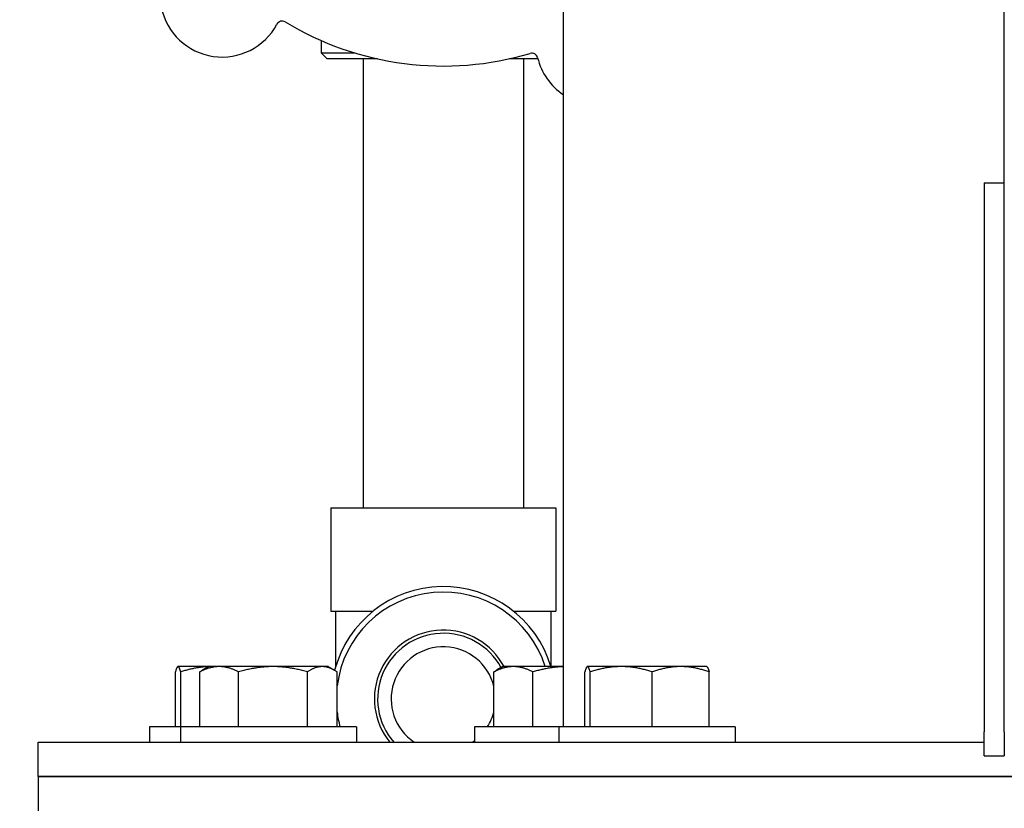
# Model space of a CAD drawing. Header units: inches. Extents: x 18 to 846, y -44 to 561.
# Tile 65 of 256: x 93.27 to 98.42, y 155.19 to 159.32. Entities that reach past the tile are written whole.
import ezdxf

# ---------------------------------------------------------------- set-up
doc = ezdxf.new("R2010")
doc.units = ezdxf.units.IN
doc.header["$LTSCALE"] = 24
doc.header["$MEASUREMENT"] = 0
doc.layers.add('Dimension (ANSI)', color=7, linetype='Continuous', lineweight=25)
doc.layers.add('Visible (ANSI)', color=7, linetype='Continuous', lineweight=30)
doc.styles.add('Note Text (ANSI)', font='tahoma.ttf')
doc.dimstyles.new('SB Fraction-16 (ANSI)', dxfattribs={"dimscale": 24, "dimtxt": 0.125, "dimasz": 0.098425, "dimexe": 0.125, "dimexo": 0.0625, "dimgap": 0.031496, "dimtad": 0, "dimtih": 1, "dimtoh": 1, "dimdec": 4, "dimrnd": 1e-08, "dimzin": 0, "dimdsep": 46, "dimlunit": 5, "dimtxsty": 'Note Text (ANSI)', "dimcen": 0.09, "dimdle": 0.393701, "dimclrd": 256, "dimclre": 256, "dimclrt": 256, "dimadec": 0, "dimazin": 3, "dimtfac": 0.96, "dimtofl": 0, "dimtmove": 0, "dimatfit": 3, "dimfxl": 1, "dimfrac": 2, "dimtolj": 1, "dimtzin": 12, "dimlwd": -1, "dimlwe": -1, "dimarcsym": 0})

# ---------------------------------------------------------------- blocks, each defined once
blk = doc.blocks.new('*D15')
at = {"layer": 'Defpoints', "color": 0, "transparency": 16777216}
for p in [(120.7887, 378.5815), (45.556, 94.8698), (90.6637, 94.8698)]:
    blk.add_point(p, dxfattribs=at)
at = {"layer": 'Dimension (ANSI)', "transparency": 16777216}
for p, q in [((119.2887, 378.5815), (42.556, 378.5815)), ((45.556, 376.2193), (45.556, 240.3754)), ((45.556, 97.232), (45.556, 235.0759)), ((89.1637, 94.8698), (42.556, 94.8698))]:
    blk.add_line(p, q, dxfattribs=at)
for points in [[(45.1623, 376.2193), (45.9497, 376.2193), (45.556, 378.5815)], [(45.1623, 97.232), (45.9497, 97.232), (45.556, 94.8698)]]:
    blk.add_solid(points, dxfattribs=at)
at = {"layer": 'Dimension (ANSI)', "transparency": 16777216, "insert": (36.4159, 239.6195), "char_height": 3, "attachment_point": 1, "style": 'Note Text (ANSI)'}
blk.add_mtext('\\A1;283 11/16', dxfattribs=at)

msp = doc.modelspace()

# ---------------------------------------------------------------- linework, layer by layer
at = {"layer": 'Visible (ANSI)'}
for p, q in [((96.11362, 155.61559), (96.11362, 166.20169)), ((98.42196, 155.76137), (98.42196, 163.34773)), ((94.84573, 159.20906), (94.84573, 159.14478)), ((94.84573, 159.14478), (95.02051, 159.14478)), ((94.87698, 159.11353), (94.84573, 159.14478)), ((95.14011, 159.11353), (94.87698, 159.11353)), ((95.06448, 159.11353), (95.06448, 156.76203)), ((95.97997, 159.11353), (95.82886, 159.11353)), ((95.90448, 159.11353), (95.90448, 156.76203)), ((98.31736, 158.46407), (98.31736, 155.58907)), ((98.31736, 158.46407), (98.42196, 158.46407)), ((98.42196, 155.58907), (98.42196, 158.46407)), ((94.89598, 156.76203), (96.07298, 156.76203)), ((94.89598, 156.76203), (94.89598, 156.22103)), ((96.07298, 156.76203), (96.07298, 156.22103)), ((94.89598, 156.22103), (95.11617, 156.22103)), ((94.92073, 156.22103), (94.92073, 155.93091)), ((95.85279, 156.22103), (96.07298, 156.22103)), ((96.04823, 156.22103), (96.04823, 155.93159)), ((94.08172, 155.61559), (94.08172, 155.90368)), ((94.09465, 155.93159), (94.09373, 155.93105)), ((94.09558, 155.93159), (94.09465, 155.93159)), ((94.25638, 155.93159), (94.09558, 155.93159)), ((94.10943, 155.61559), (94.10943, 155.90368)), ((94.2091, 155.61559), (94.2091, 155.90368)), ((94.25638, 155.93159), (94.22237, 155.91196)), ((94.31104, 155.93159), (94.25638, 155.93159)), ((94.59288, 155.93159), (94.31104, 155.93159)), ((94.41299, 155.61559), (94.41299, 155.90368)), ((94.85071, 155.93159), (94.59288, 155.93159)), ((94.77277, 155.61559), (94.77277, 155.90368)), ((94.88138, 155.93159), (94.85071, 155.93159)), ((94.88138, 155.93159), (94.91538, 155.91196)), ((94.92865, 155.61559), (94.92865, 155.90368)), ((95.74963, 155.61559), (95.74963, 155.90368)), ((95.79691, 155.93159), (95.76291, 155.91196)), ((95.85158, 155.93159), (95.79691, 155.93159)), ((96.11362, 155.93159), (95.85158, 155.93159)), ((95.95352, 155.61559), (95.95352, 155.90368)), ((96.22581, 155.61559), (96.22581, 155.90368)), ((96.23874, 155.93159), (96.23782, 155.93105)), ((96.23967, 155.93159), (96.23874, 155.93159)), ((96.41624, 155.93159), (96.23967, 155.93159)), ((96.25352, 155.61559), (96.25352, 155.90368)), ((96.72782, 155.93159), (96.41624, 155.93159)), ((96.57896, 155.61559), (96.57896, 155.90368)), ((96.86374, 155.93159), (96.72782, 155.93159)), ((96.86374, 155.93159), (96.86467, 155.93105)), ((96.87668, 155.61559), (96.87668, 155.90368)), ((94.10788, 155.61559), (93.94615, 155.61559)), ((93.94615, 155.61559), (93.94615, 155.53559)), ((95.02988, 155.61559), (94.10788, 155.61559)), ((94.10788, 155.61559), (94.10788, 155.53559)), ((95.02988, 155.61559), (95.02988, 155.53559)), ((96.09024, 155.61559), (95.64841, 155.61559)), ((95.64841, 155.61559), (95.64841, 155.53559)), ((97.01224, 155.61559), (96.09024, 155.61559)), ((96.09024, 155.61559), (96.09024, 155.53559)), ((97.01224, 155.61559), (97.01224, 155.53559)), ((98.31736, 155.46407), (98.31736, 155.58907)), ((98.42196, 155.58907), (98.42196, 155.46407)), ((93.36362, 155.53559), (98.31736, 155.53559)), ((93.36362, 155.35629), (93.36362, 155.53559)), ((98.31736, 155.46407), (98.42196, 155.46407)), ((93.36362, 155.35629), (109.36362, 155.35629)), ((109.36362, 155.35629), (93.36362, 155.35629)), ((93.36362, 155.35629), (93.36362, 155.17699))]:
    msp.add_line(p, q, dxfattribs=at)
for centre, radius, start, end in [((94.32681, 159.44825), 0.325, 121.56477, 331.80207), ((94.64078, 159.27992), 0.03125, 58.85452, 151.80207), ((95.48448, 160.67603), 1.6, 238.81714, 286.5497), ((95.94812, 159.11206), 0.03125, 13.56477, 106.51231), ((96.29443, 159.19562), 0.325, 193.56477, 236.19616), ((95.48448, 155.76203), 0.5885, 16.74504, 165.24196), ((95.48448, 155.76203), 0.56, 17.62443, 173.00169), ((95.48448, 155.76203), 0.36065, 28.04358, 218.89459), ((95.48448, 155.76203), 0.34397, 28.43822, 221.17297), ((95.48448, 155.76203), 0.273, 13.77425, 236.04431), ((95.48448, 155.76203), 0.56, 186.99831, 195.15964), ((95.48448, 155.76203), 0.273, 327.55909, 346.22575), ((95.48448, 155.76203), 0.273, 303.95569, 306.9032)]:
    msp.add_arc(centre, radius, start, end, dxfattribs=at)
for points, weights in [([(94.09558, 155.93159), (94.08914, 155.93159), (94.08172, 155.90368)], [1, 1.0379548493, 1]), ([(94.10943, 155.90368), (94.10201, 155.93159), (94.09558, 155.93159)], [1, 1.0379548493, 1]), ([(94.25585, 155.93129), (94.18784, 155.92877), (94.10943, 155.90368)], [1.00709039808, 1.03399691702, 1]), ([(94.31104, 155.93159), (94.26373, 155.93159), (94.2091, 155.90368)], [1, 1.0379548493, 1]), ([(94.2091, 155.90368), (94.21587, 155.9082), (94.22237, 155.91196)], [1, 1.00596428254, 1.01005409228]), ([(94.41299, 155.90368), (94.35836, 155.93159), (94.31104, 155.93159)], [1, 1.0379548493, 1]), ([(94.59288, 155.93159), (94.50939, 155.93159), (94.41299, 155.90368)], [1, 1.0379548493, 1]), ([(94.77277, 155.90368), (94.67636, 155.93159), (94.59288, 155.93159)], [1, 1.0379548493, 1]), ([(94.85071, 155.93159), (94.81454, 155.93159), (94.77277, 155.90368)], [1, 1.0379548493, 1]), ([(94.92865, 155.90368), (94.88688, 155.93159), (94.85071, 155.93159)], [1, 1.0379548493, 1]), ([(95.85158, 155.93159), (95.80426, 155.93159), (95.74963, 155.90368)], [1, 1.0379548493, 1]), ([(95.74963, 155.90368), (95.7564, 155.9082), (95.76291, 155.91196)], [1, 1.00596428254, 1.01005409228]), ([(95.95352, 155.90368), (95.89889, 155.93159), (95.85158, 155.93159)], [1, 1.0379548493, 1]), ([(96.11362, 155.93122), (96.03924, 155.92849), (95.95352, 155.90368)], [1.00770193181, 1.03360547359, 1]), ([(96.23967, 155.93159), (96.23324, 155.93159), (96.22581, 155.90368)], [1, 1.0379548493, 1]), ([(96.25352, 155.90368), (96.2461, 155.93159), (96.23967, 155.93159)], [1, 1.0379548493, 1]), ([(96.41624, 155.93159), (96.34072, 155.93159), (96.25352, 155.90368)], [1, 1.0379548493, 1]), ([(96.57896, 155.90368), (96.49176, 155.93159), (96.41624, 155.93159)], [1, 1.0379548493, 1]), ([(96.72782, 155.93159), (96.65873, 155.93159), (96.57896, 155.90368)], [1, 1.0379548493, 1]), ([(96.87668, 155.90368), (96.7969, 155.93159), (96.72782, 155.93159)], [1, 1.0379548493, 1]), ([(96.86467, 155.93105), (96.87025, 155.92783), (96.87668, 155.90368)], [1.0090856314, 1.03267854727, 1])]:
    msp.add_rational_spline(points, weights, degree=2, dxfattribs=at)

# ---------------------------------------------------------------- dimensions: what is measured, and where the dimension line sits
at = {"layer": 'Dimension (ANSI)'}
dim = msp.add_linear_dim(base=(45.55597, 94.8698), p1=(120.78874, 378.5815), p2=(90.66374, 94.8698), angle=270, dimstyle='SB Fraction-16 (ANSI)', override={"dimgap": 0.031496, "dimdec": 4, "dimtol": 0, "dimlim": 0, "dimtp": 0, "dimtm": 0, "dimtdec": 2, "dimatfit": 1}, dxfattribs=at)
dim.commit()
dim.dimension.update_dxf_attribs({"geometry": '*D15', "text_midpoint": (45.55597, 237.72565), "dimtype": 160})

doc.saveas('drawing.dxf')
